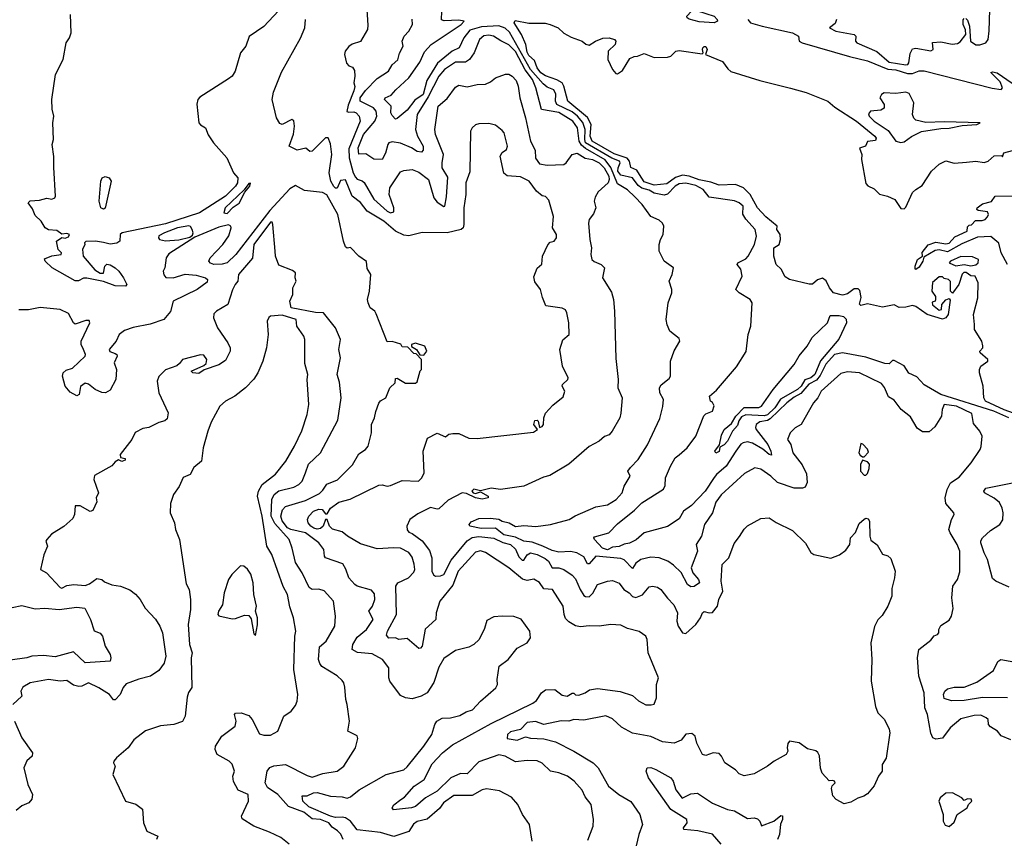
# Model space of a CAD drawing. Extents: x 1268547 to 1425625, y 515768 to 616754.
# Tile 230 of 256: x 1357882 to 1363785, y 553642 to 558553. Entities that reach past the tile are written whole.
import ezdxf

# ---------------------------------------------------------------- set-up
doc = ezdxf.new("R2010")
doc.units = 0

msp = doc.modelspace()

# ---------------------------------------------------------------- linework, layer by layer
at = {"layer": '0CON10XD'}
for points in [[(1363555, 558560), (1363565, 558550), (1363576.7, 558515), (1363582.5, 558425), (1363615, 558402), (1363638.3, 558401.7), (1363675, 558413.8), (1363689.2, 558435), (1363694.1, 558485.9), (1363703.7, 558806.3)], [(1359960.3, 558645), (1359969.8, 558519.8), (1359966.6, 558495), (1359925, 558422.2), (1359875, 558406), (1359855, 558391.6), (1359832.6, 558365), (1359828.6, 558345), (1359841.3, 558291.3), (1359855, 558276.2), (1359878, 558268), (1359888.6, 558248.6), (1359890.6, 558215), (1359884.2, 558174.2), (1359891.7, 558151.7), (1359885.6, 558125.6)], [(1359433.1, 558606.9), (1359345, 558512.5), (1359257.9, 558452.1), (1359238, 558395), (1359206.2, 558355), (1359173.8, 558245), (1359156.2, 558215), (1359132.7, 558197.3), (1358961.2, 558088.8), (1358948.8, 558075), (1358944.2, 558045.8), (1358955.7, 557935), (1358965, 557922.5), (1358995.8, 557905), (1359011.7, 557861.7), (1359043.4, 557813.4), (1359123.3, 557725), (1359164.1, 557634.1), (1359190, 557605), (1359187.3, 557575), (1359174.6, 557555), (1359115, 557495.2), (1358960.6, 557395), (1358755, 557329.3), (1358496, 557274), (1358483.3, 557265), (1358481.4, 557225), (1358465, 557212.4), (1358425, 557207.3), (1358383.8, 557216.2), (1358335.5, 557224.5), (1358277.5, 557222.5), (1358270, 557215), (1358272.5, 557205), (1358257.5, 557175), (1358262.5, 557135), (1358331.7, 557051.7), (1358365, 557033.3), (1358385, 557032.5), (1358392.2, 557075), (1358404.4, 557085.6), (1358425, 557082.2), (1358453.6, 557065), (1358476.2, 557045), (1358504.6, 557005), (1358524.2, 556965), (1358516.7, 556955), (1358455, 556956.5), (1358385, 556982), (1358285, 557003.3), (1358265, 557002.5), (1358234.1, 556985.9), (1358215, 556986.9), (1358076.9, 557065), (1358034.2, 557105), (1358031.2, 557118.8), (1358073.8, 557136.2), (1358130, 557145), (1358132.5, 557155), (1358112.5, 557175), (1358102.5, 557225), (1358135, 557247.5), (1358155, 557243.3), (1358175, 557250), (1358180, 557265), (1358165, 557270), (1358135, 557266.7), (1358105, 557289.2), (1358055, 557292), (1358033.8, 557305), (1358010.8, 557345), (1357975, 557378.8), (1357959.1, 557419.1), (1357933.3, 557455), (1357943.6, 557466.4), (1358000.5, 557469.5), (1358045, 557482.5), (1358075, 557475.8), (1358093.3, 557485), (1358096.7, 557495), (1358085.9, 557665.9), (1358087.3, 557732.7), (1358076, 557805), (1358084, 557835), (1358080, 557935), (1358086.2, 557975), (1358076.4, 558016.4), (1358074, 558075), (1358096, 558225), (1358142.5, 558315), (1358160, 558415), (1358181.2, 558445), (1358190, 558475), (1358186, 558585)], [(1361835, 555942.7), (1361882.9, 555985), (1361935, 556054.4), (1361982.5, 556177.5), (1361995, 556189.5), (1362036.2, 556205), (1362046.2, 556236.2), (1362036.4, 556256.4), (1362022.5, 556265), (1362016.7, 556295), (1362058.9, 556331.1), (1362179.4, 556470.6), (1362237.9, 556562.1), (1362249.1, 556665), (1362266, 556715), (1362272.5, 556855), (1362260.8, 556875), (1362196, 556915), (1362176, 556935), (1362213.8, 557015), (1362205.8, 557055.8), (1362184, 557085), (1362186.7, 557095), (1362235, 557118), (1362250, 557135), (1362287.5, 557205), (1362299.2, 557255), (1362290.8, 557295), (1362235.7, 557355.7), (1362217, 557387), (1362219.4, 557435), (1362195.7, 557455), (1362166.4, 557466.4), (1362015, 557489.1), (1361979, 557535), (1361935, 557558.9), (1361875, 557571.7), (1361835, 557567.8), (1361811.5, 557555), (1361765, 557506.4), (1361745, 557501), (1361685, 557512.3), (1361655, 557530), (1361612.5, 557542.5), (1361589.1, 557559.1), (1361555, 557605.2), (1361485, 557619.8), (1361468.2, 557645), (1361469.2, 557665), (1361482.4, 557695), (1361477, 557705), (1361432.7, 557722.7), (1361275, 557814.3), (1361269.6, 557835), (1361271.7, 557895), (1361257.1, 557937.1), (1361225.7, 557975), (1361195, 557999.4), (1361102.4, 558045), (1361093.3, 558065), (1361096.5, 558106.5), (1361085, 558131.5), (1361045, 558148), (1361019.2, 558169.2), (1360944.9, 558255), (1360819.2, 558479.2), (1360793.1, 558503.1), (1360755, 558515.9), (1360650.7, 558509.3), (1360580.1, 558489.9), (1360544.2, 558445), (1360517.2, 558385), (1360475, 558364.1), (1360387.2, 558292.8), (1360321.9, 558188.1), (1360300.2, 558105), (1360250.6, 558069.4), (1360205, 558010.5), (1360145, 557961.2), (1360135, 557956.7), (1360115, 557977.5), (1360107.1, 557995), (1360109.1, 558035), (1360068, 558075), (1360073.3, 558085), (1360109.6, 558100.4), (1360136.8, 558133.2), (1360215, 558204.6), (1360281.1, 558298.9), (1360309.7, 558360.3), (1360348.1, 558405), (1360529.2, 558525), (1360546.2, 558545), (1360515, 558550.8), (1360425.8, 558545.8), (1360411.5, 558551.5), (1360411.9, 558605)], [(1362045, 558534.6), (1361955, 558540.9), (1361896.4, 558556.4), (1361883.8, 558565), (1361882, 558575), (1361909.4, 558605), (1361945, 558606.2), (1362045, 558573.4), (1362064.4, 558555), (1362065.6, 558545), (1362045, 558534.6)], [(1360025, 555379.6), (1359925, 555409.2), (1359847.5, 555455), (1359815, 555481.8), (1359756.2, 555496.2), (1359739.3, 555515), (1359725, 555554.5), (1359714.2, 555555.8), (1359700.9, 555515), (1359685, 555500.3), (1359665, 555497.5), (1359645, 555503.6), (1359626.7, 555515), (1359611.8, 555535), (1359607.8, 555555), (1359614.4, 555575), (1359643.1, 555605), (1359675, 555617), (1359695, 555614.1), (1359715, 555588.9), (1359725, 555589.1), (1359746.1, 555623.9), (1359795, 555658.2), (1359863.9, 555676.1), (1360035, 555761.1), (1360055, 555763.1), (1360085, 555755.6), (1360105, 555759.1), (1360175, 555788.2), (1360273.3, 555785), (1360292, 555805), (1360305.8, 555835), (1360301.4, 555965), (1360326.4, 556043.6), (1360385, 556072.5), (1360435, 556051.1), (1360455, 556066.9), (1360478.3, 556071.7), (1360515, 556071.2), (1360573.8, 556043.8), (1360625, 556040.5), (1360961.4, 556078.6), (1360986.7, 556095), (1360965, 556123.8), (1360970.5, 556149.5), (1360985, 556151.4), (1360990.6, 556145), (1360997.5, 556107.5), (1361015, 556113.5), (1361021.2, 556125), (1361023.8, 556165), (1361035, 556192.5), (1361078.8, 556241.2), (1361139.7, 556290.3), (1361150, 556325), (1361133.8, 556355), (1361136.2, 556365), (1361168.8, 556395), (1361170, 556405), (1361136.7, 556475), (1361120, 556575), (1361137.7, 556632.3), (1361176.2, 556665), (1361173.3, 556735), (1361162.5, 556795), (1361155, 556812.5), (1361135, 556823.3), (1361037, 556837), (1361015.9, 556885.9), (1361004, 556935), (1360970.3, 556980.3), (1360965, 557010), (1360985, 557063.3), (1361012.7, 557087.3), (1361016.7, 557135), (1361047.6, 557202.4), (1361061.9, 557218.1), (1361087.1, 557225), (1361099.6, 557245), (1361099.6, 557265), (1361076.7, 557305), (1361081.7, 557371.7), (1361055, 557471.2), (1361035, 557492), (1361015, 557496), (1360980, 557525), (1360935.6, 557585), (1360885, 557610), (1360805, 557615.6), (1360785, 557631.8), (1360762.3, 557735), (1360773.4, 557756.6), (1360800.6, 557775), (1360805.6, 557795), (1360785.7, 557875), (1360775, 557888.8), (1360735, 557921.2), (1360695, 557930), (1360635, 557928.6), (1360615, 557922), (1360593.8, 557905), (1360584, 557885), (1360580, 557640), (1360557.5, 557575), (1360556.2, 557503.8), (1360544.7, 557425), (1360545.3, 557325), (1360539.6, 557305), (1360529.4, 557295), (1360445.5, 557274.5), (1360295, 557275.6), (1360215, 557257.5), (1360185, 557260.8), (1360134.5, 557285), (1360065, 557343.6), (1359965.4, 557405), (1359925, 557456.4), (1359875, 557493.5), (1359835, 557592), (1359805, 557588), (1359785, 557543.1), (1359775, 557542.7), (1359765, 557551.9), (1359746.2, 557585), (1359736.6, 557635), (1359753.5, 557745), (1359745, 557807.5), (1359731.5, 557845), (1359715, 557845.3), (1359635, 557764.2), (1359621.4, 557761.4), (1359597, 557783), (1359545, 557770), (1359496.7, 557795), (1359522.8, 557867.2), (1359528.5, 557915), (1359525, 557946.7), (1359514, 557954), (1359455, 557924.3), (1359440.5, 557930.5), (1359421.2, 557965), (1359396.2, 558075), (1359402.7, 558117.3), (1359450.9, 558239.1), (1359565, 558442.5), (1359591.2, 558505), (1359596.2, 558555)], [(1361543.8, 555866.2), (1361590, 555915), (1361645, 556002.5), (1361719.1, 556160.9), (1361737.4, 556232.6), (1361741.4, 556275), (1361720.6, 556315), (1361718.1, 556345), (1361727.1, 556362.9), (1361775, 556400.8), (1361784.2, 556415), (1361784.2, 556505), (1361805, 556567.5), (1361838.8, 556625), (1361835, 556640), (1361780, 556685), (1361763, 556723), (1361758, 556755), (1361770, 556855), (1361791.2, 556915), (1361791.2, 556935), (1361775.8, 556985), (1361793.8, 557025), (1361802, 557065), (1361746.2, 557105), (1361716, 557165), (1361716.2, 557205), (1361723.3, 557235), (1361740, 557265), (1361743.3, 557315), (1361735, 557332.5), (1361715, 557351.2), (1361665, 557373.3), (1361614, 557445), (1361570.6, 557490.6), (1361525, 557531.9), (1361465, 557568.1), (1361426.7, 557666.7), (1361391.6, 557711.6), (1361275, 557779.6), (1361250.6, 557800.6), (1361236.5, 557825), (1361226.7, 557905), (1361197.8, 557945), (1361115, 557995.7), (1361009.5, 558015), (1360976.9, 558145), (1360957.2, 558195), (1360912.8, 558252.8), (1360855, 558361.7), (1360815, 558403.2), (1360766, 558426), (1360722.9, 558455), (1360695, 558461), (1360665, 558456.1), (1360639.3, 558435), (1360605.9, 558355), (1360579.3, 558315), (1360555, 558298.7), (1360495, 558298.6), (1360427.7, 558255), (1360395, 558214.1), (1360330.1, 558089.9), (1360263.8, 557985), (1360254.4, 557895), (1360266.2, 557855), (1360300.4, 557795), (1360300, 557770), (1360290.9, 557759.1), (1360265, 557761.5), (1360230, 557785), (1360165, 557813.3), (1360115, 557820.7), (1360095.3, 557814.7), (1360088.9, 557805), (1360075, 557752), (1360055, 557714.5), (1360005, 557715.4), (1359957.4, 557747.4), (1359915, 557745.6), (1359911, 557785), (1359943.9, 557865), (1360011.9, 557945), (1360023.8, 557975), (1360018.7, 558005), (1360002.7, 558025), (1359922.2, 558065), (1359923, 558085), (1359955, 558128.7), (1360025, 558200.7), (1360091.9, 558245), (1360115, 558281.9), (1360148.1, 558311.9), (1360157.9, 558352.1), (1360180.6, 558395), (1360175.7, 558425), (1360186.7, 558455), (1360215.6, 558485), (1360237.5, 558525), (1360235.6, 558555.6)], [(1363975, 556145.1), (1363785, 556212.9), (1363671.9, 556265), (1363662.5, 556285), (1363658.6, 556355), (1363635.8, 556435), (1363635.8, 556455), (1363643.8, 556475), (1363686.2, 556505), (1363686, 556515), (1363641.2, 556555), (1363637.5, 556565), (1363656.1, 556583.9), (1363656.4, 556596.4), (1363650, 556625), (1363606.2, 556695), (1363606.2, 556725), (1363600, 556785), (1363626.2, 556885), (1363627.5, 556975), (1363610, 557015), (1363585, 557017.5), (1363557, 557037), (1363543, 557037), (1363533, 557027), (1363512.5, 556965), (1363475, 556912.5), (1363462.5, 556925), (1363461.7, 556981.7), (1363450, 556995), (1363425, 557000), (1363415, 557010), (1363395, 557010), (1363355, 556977.5), (1363350, 556925), (1363371.7, 556891.7), (1363372.5, 556875), (1363370, 556865), (1363351.7, 556858.3), (1363353.6, 556843.6), (1363395, 556810), (1363407.5, 556815), (1363410, 556845), (1363435, 556872.5), (1363455, 556880), (1363460, 556870), (1363449.2, 556785), (1363435, 556764), (1363415, 556756.7), (1363322.5, 556785), (1363255, 556832), (1363235, 556838), (1363195, 556828), (1363155, 556827.5), (1363125, 556842), (1363055, 556829.6), (1362965, 556849.6), (1362925, 556837.7), (1362917.3, 556847.3), (1362926.7, 556886.7), (1362917.8, 556927.8), (1362908.9, 556938.9), (1362885, 556939.4), (1362845, 556908.5), (1362815, 556899.6), (1362760, 556915), (1362736.1, 556943.9), (1362716.9, 556986.9), (1362695, 557002.5), (1362665, 556992.5), (1362635, 556967.1), (1362615, 556965.6), (1362496.7, 556995), (1362470.9, 557010.9), (1362446.4, 557056.4), (1362417.5, 557085), (1362404.1, 557134.1), (1362403, 557185), (1362434.6, 557205.4), (1362443.8, 557235), (1362441.8, 557265), (1362422.1, 557295), (1362422.9, 557315), (1362355, 557370), (1362305, 557424.4), (1362261.6, 557505), (1362221.8, 557545), (1362174.2, 557564.2), (1362075, 557560.2), (1362025, 557578.1), (1361955, 557591.6), (1361895, 557614.6), (1361855, 557620.7), (1361813.1, 557606.9), (1361760.8, 557569.2), (1361685, 557559.6), (1361625, 557580.5), (1361597, 557625), (1361581.3, 557651.3), (1361545.6, 557665.6), (1361538, 557705), (1361523.3, 557723.3), (1361445, 557747.7), (1361313, 557825), (1361302.2, 557855), (1361307, 557925), (1361286.9, 557966.9), (1361167.1, 558065), (1361144.5, 558155), (1361133.9, 558173.9), (1361103, 558193), (1361035, 558216), (1361005.8, 558235), (1360983.3, 558265), (1360967.8, 558307.8), (1360935, 558337.7), (1360925, 558357.5), (1360915.5, 558405), (1360891.2, 558465), (1360845.7, 558535), (1360851.8, 558548.2), (1360935, 558531.4), (1361031.4, 558531.4), (1361062.5, 558525), (1361109.2, 558505), (1361145, 558472.5), (1361188.9, 558448.9), (1361253.3, 558425), (1361275.8, 558405.8), (1361295, 558400.8), (1361333.3, 558425), (1361377.8, 558442.2), (1361415, 558444.5), (1361448.8, 558435), (1361456, 558425), (1361452.5, 558405), (1361410.8, 558365), (1361408.6, 558315), (1361435, 558253.8), (1361455, 558230), (1361465, 558227.5), (1361495, 558247.5), (1361540.7, 558319.3), (1361565, 558332.5), (1361586.4, 558333.6), (1361625, 558350), (1361686.4, 558326.4), (1361765, 558327.8), (1361786.2, 558333.8), (1361816.2, 558363.8), (1361835, 558369.2), (1361972.7, 558347.3), (1361980, 558355), (1361974.8, 558374.8), (1361978.2, 558385), (1361985, 558392.2), (1361995, 558391.6), (1362004.3, 558375), (1361993.3, 558345), (1362095, 558303.1), (1362127.4, 558257.4), (1362145, 558242.9), (1362319.2, 558189.2), (1362502.6, 558142.6), (1362596.3, 558116.3), (1362727.1, 558065), (1362769.3, 558029.3), (1362899.5, 557945), (1363008, 557855), (1363016.7, 557843.3), (1363012.5, 557827.5), (1362965, 557823.3), (1362952.5, 557795), (1362917, 557783), (1362930, 557745), (1362928.8, 557715), (1362955, 557570), (1362966.4, 557556.4), (1363005, 557538.8), (1363036.6, 557506.6), (1363085, 557494.7), (1363128.1, 557475), (1363165, 557420), (1363185, 557418.8), (1363195, 557428.8), (1363235, 557515.8), (1363254, 557535), (1363292.1, 557557.9), (1363349.2, 557645), (1363394.5, 557685.5), (1363435, 557706), (1363485, 557692.5), (1363558.3, 557698.3), (1363615, 557703.8), (1363665, 557696.2), (1363687.5, 557705), (1363723.6, 557736.4), (1363767.5, 557737.5), (1363775, 557730), (1363782.5, 557755), (1363894.2, 557785)], [(1362246.7, 558555), (1362263.1, 558535), (1362333.4, 558513.4), (1362515.7, 558475), (1362552, 558455), (1362554.2, 558425), (1362572.5, 558415), (1362857.5, 558332.5), (1362965, 558306.1), (1363086.8, 558256.8), (1363135, 558251.6), (1363205, 558230), (1363235, 558230.1), (1363275, 558246.8), (1363305, 558245.9), (1363711.7, 558141.7), (1363766.1, 558133.9), (1363773.3, 558145), (1363760, 558180), (1363703.6, 558236.4), (1363715, 558240.5), (1363742, 558235), (1363831.3, 558171.3)], [(1362777.9, 558555), (1362770.3, 558529.7), (1362736.7, 558505), (1362774.2, 558485), (1362884.6, 558464.6)], [(1362884.6, 558464.6), (1362894.2, 558455), (1362892.5, 558425), (1362900.8, 558415), (1363021.7, 558361.7), (1363095, 558297.5), (1363195, 558282.3), (1363206.2, 558283.8), (1363213.4, 558295), (1363220.5, 558349.5), (1363235, 558379.2), (1363255, 558381.6), (1363345, 558365.8), (1363358, 558375), (1363354.4, 558415.6), (1363405, 558420), (1363473.2, 558406.8), (1363505, 558410.8), (1363520.5, 558419.5), (1363554.3, 558465), (1363551.8, 558491.8), (1363538, 558525), (1363538.3, 558551.7), (1363545, 558560)], [(1359885.6, 558125.6), (1359850.1, 558039.9), (1359843.3, 558003.3), (1359855, 557997.5), (1359885, 558000), (1359900, 557995), (1359917.1, 557975), (1359923.5, 557945), (1359855, 557778.2), (1359857.1, 557725), (1359881.2, 557635), (1359895, 557607.7), (1359905, 557596.2), (1359935, 557586.7), (1359946.6, 557576.6), (1360005.7, 557475.7), (1360085, 557404.3), (1360105, 557394.7), (1360125, 557401.1), (1360125.3, 557424.7), (1360097.5, 557505), (1360101.1, 557545), (1360165, 557641.1), (1360185, 557649.2), (1360235, 557654.4), (1360275, 557638.6), (1360332, 557595), (1360364.8, 557484.8), (1360385, 557458.9), (1360425, 557432.9), (1360430, 557435), (1360440.5, 557490.5), (1360448.3, 557608.3), (1360415.3, 557665), (1360413.7, 557695), (1360422.9, 557745), (1360373.9, 557865), (1360371.4, 557895), (1360391.4, 558035), (1360445, 558080.4), (1360495, 558148.6), (1360515, 558159.4), (1360565, 558149.5), (1360625, 558163.5), (1360675, 558165.6), (1360705, 558179.4), (1360735, 558204.2), (1360795, 558226.7), (1360815, 558226.5), (1360835, 558214.3), (1360858.1, 558188.1), (1360871.2, 558155), (1360879.7, 558085), (1360914.7, 557965), (1360945, 557824.2), (1360971.3, 557771.3), (1360975, 557721.8), (1360999, 557689), (1361045, 557681), (1361144.7, 557685.3), (1361158.7, 557695), (1361195, 557743.6), (1361225, 557752), (1361272.4, 557722.4), (1361315, 557713.4), (1361355, 557694.5), (1361385.7, 557665), (1361414.8, 557615), (1361416.5, 557593.5), (1361410, 557575), (1361349.6, 557520.4), (1361331.1, 557488.9), (1361325.3, 557464.7), (1361336.4, 557423.6), (1361322.2, 557387.8), (1361295.8, 557355), (1361292.5, 557332.5), (1361300, 557235), (1361310, 557185), (1361306, 557145), (1361311.1, 557115), (1361325, 557102.9), (1361368, 557085), (1361388, 557065), (1361375.8, 557005), (1361428.9, 556918.9), (1361441.2, 556875), (1361448.6, 556805), (1361455, 556520), (1361470, 556395), (1361467.1, 556345), (1361494.3, 556285), (1361486.8, 556193.2), (1361479.2, 556165), (1361434.3, 556085), (1361415, 556062.5), (1361388.1, 556051.9), (1361356.7, 556025), (1361295, 555993.8), (1361175, 555887.5), (1361060.7, 555819.3), (1361021.8, 555808.2), (1360905, 555755.7), (1360765, 555734.3), (1360707.7, 555742.3), (1360645, 555727.5), (1360605, 555736.7), (1360593.3, 555725), (1360600, 555715), (1360615, 555710), (1360645, 555720), (1360690, 555695), (1360690, 555685), (1360655, 555677.5), (1360615, 555684.5), (1360560.8, 555710.8), (1360535, 555714.4), (1360450, 555670), (1360395, 555619.2), (1360385, 555616.2), (1360345, 555626.7), (1360268, 555588), (1360220.8, 555555), (1360202.9, 555515), (1360205, 555492.5), (1360215, 555479.2), (1360235, 555471.9), (1360295, 555427.1), (1360339.5, 555369.5), (1360353, 555325), (1360353, 555245), (1360363.1, 555223.1), (1360375, 555216), (1360405, 555216.5), (1360424.4, 555225.6), (1360468.9, 555311.1), (1360563.7, 555426.3), (1360595, 555446.5), (1360635, 555452.4), (1360725, 555442.3), (1360777.6, 555417.6), (1360825, 555404.3), (1360855, 555376.1), (1360875, 555330.8), (1360895, 555311.2), (1360905, 555310.8), (1360925, 555342.7), (1360945, 555354.2), (1360985, 555344.8), (1361031.7, 555321.7), (1361052.9, 555305), (1361075, 555264.6), (1361115, 555265.2), (1361145, 555255.9), (1361195, 555221.8), (1361215, 555198.1), (1361242.2, 555135), (1361265, 555099), (1361275, 555092.2), (1361295, 555091.1), (1361317.7, 555112.3), (1361345, 555164.4), (1361405, 555186), (1361435, 555188.5), (1361475, 555173.5), (1361504.8, 555134.8), (1361535.7, 555115.7), (1361555, 555092.9), (1361575, 555087), (1361616.1, 555103.9), (1361655, 555150.6), (1361675, 555154.3), (1361705, 555148.6), (1361725, 555135.7), (1361765, 555082.5), (1361803.7, 555043.7), (1361826.2, 554995), (1361822.2, 554945), (1361830, 554915), (1361855, 554875.7), (1361875, 554871.9), (1361935, 554925.4), (1361962.7, 554965), (1361975, 554995.8), (1361985, 555002.5), (1362015, 554994.4), (1362035, 554996.5), (1362065.2, 555034.8), (1362073.6, 555075), (1362096.6, 555125), (1362088, 555185), (1362092.5, 555285), (1362132.9, 555325), (1362165, 555411.2), (1362197, 555453), (1362225, 555497.5), (1362245, 555517.5), (1362325, 555560), (1362374.3, 555564.3), (1362416.3, 555536.3), (1362515, 555488.6), (1362592.1, 555412.1), (1362625, 555357.5), (1362642.5, 555345), (1362745, 555322), (1362797, 555343), (1362835, 555370), (1362859.2, 555405), (1362863.8, 555445), (1362892.9, 555477.1), (1362915, 555530), (1362945, 555557.5), (1362955, 555562.5), (1362969.3, 555559.3), (1362976.2, 555545), (1362978.8, 555455), (1362985, 555430), (1363023, 555403), (1363055, 555347.5), (1363087, 555337), (1363105, 555320), (1363130, 555245), (1363127.5, 555205), (1363110.7, 555140.7), (1363111.2, 555095), (1363086, 555035), (1363051.7, 554978.3), (1363027.4, 554952.6), (1363007.6, 554912.4), (1362985.5, 554815), (1362991.5, 554715), (1362986.4, 554585), (1363013.3, 554433.3), (1363027.5, 554395), (1363066.7, 554355), (1363095, 554296.7), (1363098.1, 554275), (1363077, 554123), (1363053.3, 554085), (1363053.3, 554045), (1363030, 554015), (1363005, 553956.7), (1362965, 553910), (1362942.5, 553895), (1362906.4, 553883.6), (1362865, 553860), (1362825, 553850), (1362777.5, 553875), (1362756.4, 553896.4), (1362749.3, 553940.7), (1362753, 553957), (1362770, 553975), (1362767.5, 553985), (1362755, 553990), (1362735, 553987.5), (1362693, 554033), (1362683.8, 554063.8), (1362676.3, 554136.4), (1362667.2, 554157.2), (1362655, 554166.9), (1362605, 554180), (1362555, 554215.5), (1362497.5, 554225), (1362488, 554212), (1362483.3, 554185), (1362487.5, 554165), (1362477.5, 554145), (1362405.7, 554104.3), (1362365.7, 554074.3), (1362285, 554030), (1362225, 554016.7), (1362195, 554030), (1362173, 554053), (1362109.2, 554095), (1362090, 554135), (1362075, 554150.8), (1362040, 554155), (1361995, 554138.8), (1361976.1, 554146.1), (1361942.4, 554212.4), (1361930.8, 554255), (1361911.4, 554271.4), (1361875, 554266.9), (1361848.2, 554231.8), (1361805, 554212.5), (1361735, 554222.2), (1361665, 554254), (1361555, 554274.2), (1361490, 554310), (1361435, 554359.5), (1361395, 554378.1), (1361265, 554351.1), (1361205, 554355.3), (1361175, 554345.5), (1361127.6, 554347.6), (1361025, 554324.6), (1360973.7, 554343.7), (1360925, 554337.5), (1360885, 554295.6), (1360825, 554280.3), (1360805.5, 554265), (1360805, 554240.8), (1360865, 554230.8), (1360915, 554251.1), (1360945, 554242.9), (1361025, 554238.6), (1361095, 554222.1), (1361205, 554165.9), (1361320.8, 554095), (1361350.4, 554065), (1361411.4, 553955), (1361474.3, 553905), (1361545, 553862.9), (1361600, 553785), (1361615.6, 553725), (1361593.8, 553665), (1361567.3, 553555)], [(1363165, 557816), (1363185, 557820.8), (1363228, 557852), (1363287.7, 557882.3), (1363405, 557900.5), (1363455, 557901.8), (1363531.7, 557918.3), (1363620, 557925), (1363640, 557935), (1363425, 557940), (1363315, 557935.7), (1363255, 557950.5), (1363241.6, 557961.6), (1363235.3, 557985.3), (1363242.2, 558055), (1363215, 558110.3), (1363195, 558118.1), (1363135, 558110), (1363065, 558115.2), (1363047.9, 558105), (1363039.2, 558085), (1363064.7, 558045), (1363065, 558023.3), (1363045, 558011.1), (1362983.3, 558005), (1362971.4, 557988.6), (1362974.4, 557975), (1363005.4, 557945), (1363089.1, 557889.1), (1363135, 557824.4), (1363165, 557816)], [(1358385, 557416.8), (1358367.9, 557425), (1358358.2, 557465), (1358367.4, 557585), (1358376.5, 557603.5), (1358395, 557611.8), (1358418.3, 557605), (1358431, 557585), (1358395, 557423), (1358385, 557416.8)], [(1359125, 557390.3), (1359161.5, 557428.5), (1359196.7, 557453.3), (1359231.5, 557518.5), (1359261.8, 557555), (1359265, 557572), (1359255, 557570), (1359227.3, 557532.7), (1359113.7, 557425), (1359105.4, 557395.4), (1359125, 557390.3)], [(1360954, 553626), (1360937.5, 553725), (1360896.9, 553785), (1360869.2, 553845), (1360830.3, 553890.3), (1360757.4, 553927.4), (1360681.1, 553938.9), (1360655, 553933.6), (1360595, 553900), (1360485, 553899.1), (1360423.5, 553855), (1360398.5, 553821.5), (1360325, 553757.8), (1360265, 553743.8), (1360243.5, 553726.5), (1360215, 553684.2), (1360125, 553653.5), (1360045, 553676.9), (1359905, 553693.5), (1359865.1, 553745.1), (1359835, 553765.4), (1359815, 553770.1), (1359775, 553766.7), (1359746.1, 553775), (1359615, 553830.9), (1359578.9, 553865), (1359575, 553897.5), (1359605, 553896.9), (1359643.3, 553915), (1359665, 553916.9), (1359745, 553896.2), (1359815, 553892.3), (1359845, 553884.1), (1359865, 553891.1), (1359916.2, 553933.8), (1360078, 554025), (1360185, 554053.3), (1360205, 554070.6), (1360305.2, 554194.8), (1360353.3, 554265), (1360370.6, 554325), (1360382.5, 554345), (1360415, 554363.3), (1360464.3, 554365.7), (1360520.3, 554379.7), (1360558.8, 554401.2), (1360597.1, 554412.9), (1360645, 554465.8), (1360735.8, 554545), (1360746, 554565), (1360744, 554595), (1360756.7, 554675), (1360811.2, 554715), (1360865, 554783.3), (1360924.2, 554815.8), (1360943.8, 554845), (1360940, 554885), (1360887.9, 554957.9), (1360845, 554974), (1360774.5, 554975.5), (1360725, 554970.8), (1360681.7, 554948.3), (1360668.8, 554901.2), (1360636, 554835), (1360605, 554806), (1360575, 554790), (1360495, 554769.2), (1360425, 554721.2), (1360395, 554670), (1360363.8, 554576.2), (1360324.4, 554515), (1360289.4, 554495), (1360235, 554480), (1360194.7, 554484.7), (1360165, 554498.9), (1360101.8, 554585), (1360094.5, 554605), (1360094.6, 554664.6), (1360056.7, 554715), (1359995, 554748.3), (1359906.4, 554756.4), (1359875.4, 554775.4), (1359880, 554805), (1359905, 554849.5), (1359960, 554895), (1360000.4, 554955), (1359974.3, 555005), (1359997.5, 555035), (1360010, 555075), (1360008.1, 555108.1), (1359990.9, 555130.9), (1359905.7, 555155), (1359890.4, 555165), (1359855, 555205.6), (1359837.6, 555257.6), (1359818.2, 555288.2), (1359715.8, 555325.8), (1359708.8, 555335), (1359705.7, 555375), (1359675.6, 555415), (1359595, 555474.5), (1359506.9, 555495), (1359488.1, 555505), (1359455, 555546.8), (1359447.6, 555575), (1359456.7, 555613.3), (1359475, 555633.9), (1359595, 555669.4), (1359678.2, 555711.8), (1359699.2, 555730.8), (1359722.6, 555767.4), (1359786.3, 555793.6), (1359877.7, 555882.3), (1359915, 555949.2), (1359955.4, 555974.6), (1359971.9, 555995), (1359991.1, 556075), (1359990.5, 556125), (1360009.4, 556165), (1360017.4, 556202.6), (1360035, 556253.3), (1360045, 556266.2), (1360076.2, 556285), (1360100, 556345), (1360132.5, 556375), (1360135, 556400), (1360145, 556402.5), (1360195, 556373.3), (1360255, 556372.5), (1360265, 556380), (1360283, 556447), (1360290, 556455), (1360290, 556515), (1360258.3, 556548.3), (1360245, 556550), (1360208.3, 556588.3), (1360175, 556590), (1360167, 556607), (1360115, 556623.3), (1360085, 556620), (1360019.5, 556789.5), (1360010, 556805), (1359983.3, 556825), (1359970, 556855), (1359966.2, 556875), (1359978.8, 556925), (1359987.5, 557025), (1359965, 557060), (1359961.7, 557101.7), (1359914.1, 557134.1), (1359865, 557187.5), (1359845, 557183.3), (1359835, 557190), (1359822.7, 557225), (1359789.8, 557385), (1359723, 557503), (1359697.1, 557517.1), (1359588.4, 557528.4), (1359535, 557558.1), (1359501.7, 557538.3), (1359382.2, 557407.7), (1359177.3, 557145), (1359126.4, 557093.6), (1359095, 557086), (1359045, 557084.4), (1359025, 557092.4), (1359016, 557105), (1359023.7, 557125), (1359100, 557205), (1359135, 557255.8), (1359150, 557305), (1359147.5, 557315), (1359133, 557323), (1359075, 557309.4), (1358931.2, 557248.8), (1358775, 557148), (1358760, 557125), (1358751.2, 557065), (1358741.2, 557045), (1358745, 557022.5), (1358757, 557007), (1358801.2, 557005), (1358873.7, 557026.3), (1358939.5, 557020.5), (1358995.6, 557005), (1359007.4, 556995), (1359005, 556978.4), (1358945, 556933.6), (1358802.2, 556865), (1358785, 556802.5), (1358746.1, 556753.9), (1358664.2, 556725.8), (1358562.7, 556707.3), (1358510.5, 556689.5), (1358477.5, 556665), (1358460, 556625), (1358418.8, 556575), (1358421.8, 556561.8), (1358455, 556551.4), (1358464, 556545), (1358465.5, 556535), (1358447.5, 556495), (1358462.5, 556455), (1358457.5, 556395), (1358425, 556331.2), (1358395.8, 556314.2), (1358375, 556315.8), (1358334.2, 556334.2), (1358295, 556366.2), (1358275, 556373.3), (1358246.4, 556353.6), (1358237.5, 556305), (1358225, 556297.5), (1358185, 556318.8), (1358153.8, 556353.8), (1358137.7, 556415), (1358142.8, 556435), (1358159.4, 556450.6), (1358197.6, 556462.4), (1358274.2, 556535), (1358277.1, 556545), (1358264.3, 556575), (1358250.8, 556605), (1358251.2, 556625), (1358302.5, 556735), (1358298.3, 556748.3), (1358278.3, 556748.3), (1358215, 556727.5), (1358203.9, 556733.9), (1358175, 556790), (1358125, 556814.3), (1358005, 556826), (1357935, 556813.3), (1357876.4, 556813.6)], [(1363804, 557085), (1363765.8, 557155), (1363751.6, 557211.6), (1363705, 557252.8), (1363625, 557249.3), (1363531.3, 557208.7), (1363445, 557161.5), (1363395, 557171.6), (1363370.9, 557169.1), (1363301.7, 557128.3), (1363296.1, 557105), (1363275, 557068.2), (1363255, 557054.8), (1363250.3, 557060.3), (1363250, 557075), (1363265, 557114.5), (1363294.4, 557135), (1363292.7, 557157.3), (1363327.9, 557202.1), (1363375, 557217.8), (1363435, 557208.5), (1363455, 557212.5), (1363488.8, 557251.2), (1363562.5, 557285), (1363565, 557310), (1363575, 557320), (1363588.3, 557321.7), (1363612.5, 557347.5), (1363651.7, 557348.3), (1363670, 557355), (1363685, 557370), (1363690, 557385), (1363685, 557400), (1363628.3, 557408.3), (1363620, 557415), (1363622.5, 557425), (1363655, 557449.2), (1363707.5, 557462.5), (1363730, 557495), (1363875, 557496.9)], [(1359821.5, 553635), (1359806.6, 553666.6), (1359787.8, 553687.8), (1359755, 553709.5), (1359735, 553735.5), (1359685, 553755.5), (1359635, 553759.6), (1359585, 553798.5), (1359492.7, 553832.7), (1359429.6, 553905), (1359367.5, 553947.5), (1359354.3, 553975), (1359365, 554046), (1359381.8, 554068.2), (1359405, 554076.4), (1359475, 554085.9), (1359605, 554018.8), (1359635, 554010), (1359698.5, 554031.5), (1359785, 554044.4), (1359824.4, 554075), (1359896, 554185), (1359908.8, 554241.2), (1359905, 554256.7), (1359848.8, 554285), (1359858.6, 554345), (1359845.9, 554445), (1359836.4, 554475), (1359830.3, 554549.7), (1359825.3, 554575.3), (1359815, 554589.2), (1359785, 554618.1), (1359693.7, 554673.7), (1359680.4, 554690.4), (1359672.8, 554715), (1359678.7, 554791.3), (1359718.9, 554825), (1359770.6, 554915), (1359775.6, 554975), (1359762.9, 555065), (1359706.6, 555126.6), (1359675, 555136.7), (1359634.5, 555134.5), (1359617.4, 555147.4), (1359575.6, 555235.6), (1359535, 555297.1), (1359516.2, 555383.8), (1359496.6, 555435), (1359410.8, 555530.8), (1359390.1, 555575), (1359393.5, 555675), (1359406.7, 555705), (1359435, 555727), (1359525, 555749.5), (1359555.6, 555765), (1359575.5, 555785), (1359594.7, 555835.3), (1359613.4, 555886.6), (1359685.6, 555955), (1359789.1, 556150.9), (1359810, 556285), (1359798.3, 556378.3), (1359785.6, 556425), (1359805.5, 556525), (1359795.6, 556575), (1359805.7, 556635), (1359775.7, 556705), (1359703.1, 556795), (1359655, 556796.4), (1359510, 556825), (1359501.2, 556865), (1359520, 556905), (1359520, 556945), (1359540, 556985), (1359533.3, 557005), (1359536.2, 557035), (1359517.8, 557047.8), (1359435, 557080), (1359415, 557134), (1359412.4, 557165), (1359400.3, 557325), (1359395, 557339.1), (1359385, 557338.2), (1359285.9, 557205), (1359277.7, 557122.3), (1359193.3, 557025), (1359190, 556985), (1359173.3, 556965), (1359158.3, 556931.7), (1359129.2, 556845), (1359061.5, 556805), (1359045, 556788.6), (1359043.1, 556765), (1359067.5, 556705), (1359129.5, 556615), (1359143.6, 556585), (1359144.5, 556565), (1359115, 556508.6), (1359076.3, 556483.7), (1358988.1, 556451.9), (1358955, 556430), (1358920, 556435), (1358910, 556445), (1358985, 556478.1), (1358999.8, 556490.2), (1359004.4, 556515), (1358985, 556540), (1358965, 556542.7), (1358857.5, 556515), (1358839.7, 556490.3), (1358823, 556477), (1358755, 556452.5), (1358715, 556412.5), (1358706.2, 556385), (1358715.7, 556315), (1358772.2, 556195), (1358765, 556158), (1358752.6, 556147.4), (1358715, 556136.4), (1358655, 556106.5), (1358619.8, 556100.2), (1358573.8, 556076.2), (1358555, 556034), (1358483.8, 555945), (1358487, 555927), (1358515, 555920), (1358515, 555910), (1358495, 555903.3), (1358475, 555912.5), (1358455, 555900), (1358434.1, 555875.9), (1358330.3, 555819.7), (1358325.7, 555795), (1358353.3, 555715), (1358340, 555685), (1358345, 555660), (1358320.7, 555609.3), (1358305, 555603.3), (1358245, 555636), (1358215, 555637.5), (1358211.2, 555585), (1358200, 555560), (1358146.1, 555513.9), (1358073, 555467), (1358043.8, 555435), (1358038.8, 555425), (1358048, 555395), (1358026.2, 555343.8), (1358006.7, 555255), (1358042.5, 555235), (1358125, 555147.1), (1358135, 555142.5), (1358165, 555158.1), (1358205.3, 555164.7), (1358275, 555158.3), (1358300.8, 555169.2), (1358345, 555200.5), (1358373.3, 555195), (1358390.4, 555180.4), (1358435, 555162.5), (1358485.6, 555155.6), (1358542.5, 555132.5), (1358575, 555107.5), (1358604.3, 555074.3), (1358633.6, 555023.6), (1358695, 554957.5), (1358722.5, 554915), (1358737.3, 554875), (1358758.2, 554735), (1358747.2, 554692.8), (1358715, 554648.6), (1358665.6, 554614.4), (1358595, 554597.5), (1358520.9, 554569.1), (1358502.6, 554547.4), (1358483.1, 554505), (1358455, 554473.8), (1358445, 554472.5), (1358421.1, 554505), (1358355.9, 554545.9), (1358295, 554575.6), (1358255, 554555.7), (1358236.5, 554553.5), (1358205, 554560.8), (1358165, 554589.5), (1358125, 554585.7), (1358055, 554594.4), (1357945, 554575.6), (1357901.3, 554548.7), (1357888, 554525), (1357894.2, 554495), (1357840, 554445)], [(1358755, 557227.1), (1358835, 557233.1), (1358901.4, 557248.6), (1358918.6, 557261.4), (1358921.9, 557275), (1358916.7, 557295), (1358905, 557313.1), (1358895, 557316.9), (1358828.5, 557305), (1358750.5, 557275), (1358715, 557255.6), (1358712.9, 557245), (1358720, 557235), (1358755, 557227.1)], [(1363495, 557076), (1363545, 557084), (1363585, 557077.5), (1363615, 557082.5), (1363629.2, 557095), (1363630.8, 557115), (1363595, 557131.2), (1363525, 557132.9), (1363462, 557105), (1363454, 557095), (1363495, 557076)], [(1359497.9, 553607.9), (1359447.1, 553647.1), (1359380, 553680), (1359285, 553714.5), (1359215, 553760), (1359212.5, 553775), (1359253.8, 553865), (1359251.5, 553905), (1359190.9, 553930.9), (1359163, 553983), (1359160, 554015), (1359169.2, 554045), (1359155, 554088), (1359138, 554105), (1359066.2, 554145), (1359054.2, 554175), (1359055.8, 554195), (1359094, 554255), (1359173.3, 554315), (1359180, 554345), (1359170, 554385), (1359176.4, 554393.6), (1359210, 554395), (1359255, 554378.6), (1359275.4, 554355.4), (1359318.9, 554268.9), (1359345, 554260.4), (1359385, 554261.1), (1359430, 554285), (1359464.4, 554375), (1359510, 554405), (1359535, 554440), (1359545.8, 554465), (1359549.2, 554505), (1359525.8, 554655), (1359532.1, 554855), (1359537.7, 554885), (1359523.6, 554965), (1359501.9, 555031.9), (1359488.1, 555105), (1359462.1, 555152.1), (1359393.3, 555345), (1359363.7, 555395), (1359334.8, 555575), (1359307.5, 555695), (1359312.7, 555725), (1359334.8, 555765.2), (1359415, 555826), (1359476.4, 555905), (1359528.4, 555995), (1359572.3, 556087.7), (1359604.6, 556185.4), (1359616.2, 556245), (1359605.5, 556395), (1359608.5, 556425), (1359591.1, 556491.1), (1359590.8, 556635), (1359584.5, 556655), (1359543.5, 556715), (1359539.2, 556755), (1359455, 556781.2), (1359385.7, 556774.3), (1359375, 556766.2), (1359365.9, 556744.1), (1359370.6, 556665), (1359360.6, 556585), (1359339.2, 556505), (1359310, 556435), (1359285, 556395.8), (1359235.6, 556345), (1359171.4, 556295), (1359115, 556264.4), (1359082.5, 556235), (1359030.5, 556139.5), (1359009.4, 556085), (1358982.2, 555985), (1358971.8, 555905), (1358925, 555866), (1358903.8, 555825), (1358862.5, 555807.5), (1358837.9, 555752.1), (1358804.5, 555705.5), (1358785, 555650), (1358783.6, 555595), (1358810.8, 555535), (1358816.7, 555495), (1358840, 555435), (1358879.1, 555169.1), (1358896.9, 555135), (1358906.5, 555075), (1358905.6, 555015), (1358891.8, 554925), (1358899.2, 554805), (1358916, 554755), (1358909.6, 554725), (1358913.3, 554546.7), (1358893.3, 554516.7), (1358885, 554490), (1358874.6, 554375.4), (1358856.8, 554343.2), (1358805, 554324.6), (1358725, 554317.8), (1358635, 554286.9), (1358566.8, 554233.2), (1358532.5, 554185), (1358461.2, 554125), (1358446.7, 554105), (1358443.8, 554095), (1358453.3, 554075), (1358440, 554025), (1358516.7, 553865), (1358577.7, 553847.7), (1358617.5, 553817.5), (1358624.1, 553735.9), (1358643.2, 553685), (1358709.2, 553655), (1358702.5, 553635)], [(1362055, 555953.6), (1362048.9, 555965), (1362077.7, 556002.3), (1362089.4, 556060.6), (1362105.8, 556095), (1362149, 556131), (1362175.2, 556175), (1362225, 556227), (1362313.8, 556226.2), (1362328.9, 556235), (1362399.7, 556335), (1362525, 556484.1), (1362554.3, 556535.7), (1362603.4, 556595), (1362633.6, 556646.4), (1362725.5, 556735), (1362741.3, 556778.7), (1362795, 556778.5), (1362821.7, 556771.7), (1362837.3, 556757.3), (1362837.9, 556735), (1362793.1, 556636.9), (1362682.8, 556507.2), (1362648.6, 556425), (1362624.8, 556405.2), (1362588.1, 556391.9), (1362566.7, 556355), (1362545, 556334.5), (1362443.5, 556276.5), (1362408.8, 556225), (1362365, 556182.9), (1362345, 556175.8), (1362235, 556182.2), (1362209.1, 556170.9), (1362193.1, 556146.9), (1362185, 556119.6), (1362154.6, 556085), (1362125, 556025.6), (1362105, 556002.2), (1362080.3, 555989.7), (1362075, 555962.2), (1362055, 555953.6)], [(1360305, 556540), (1360322.5, 556565), (1360310, 556595), (1360255, 556612.5), (1360230, 556605), (1360231.7, 556591.7), (1360260, 556575), (1360281.7, 556541.7), (1360305, 556540)], [(1363812.2, 556165), (1363721.4, 556205), (1363404.2, 556305), (1363303.6, 556363.6), (1363260.8, 556410.8), (1363212.2, 556432.2), (1363185, 556476.7), (1363125, 556508.2), (1363115, 556507.7), (1363095, 556488.3), (1363069.1, 556490.9), (1362955, 556527.7), (1362815, 556554.9), (1362767.1, 556545), (1362715, 556486), (1362681.4, 556418.6), (1362659.2, 556390.8), (1362612.5, 556367.5), (1362565, 556311.2), (1362525, 556289.4), (1362481.1, 556255), (1362381.4, 556158.6), (1362365, 556149.2), (1362319.1, 556140.9), (1362297.7, 556125), (1362292.8, 556107.2), (1362296.4, 556095), (1362366.5, 556005), (1362385.8, 555965), (1362389.3, 555940.7), (1362375, 555944.7), (1362337.8, 555977.8), (1362275, 556013), (1362245, 556020.2), (1362218.6, 556015), (1362205, 556006.2), (1362175, 555965.3), (1362116.8, 555875), (1362058.9, 555825), (1362045, 555805.9), (1361992.4, 555725), (1361910.5, 555639.5), (1361862.5, 555605), (1361835, 555558.6), (1361766.2, 555513.8), (1361625, 555475.5), (1361577.7, 555432.3), (1361537.1, 555412.9), (1361505, 555407.5), (1361475, 555393.6), (1361435, 555388.3), (1361405, 555373), (1361375, 555383.3), (1361328.2, 555435), (1361324.2, 555445), (1361328.3, 555451.7), (1361414.4, 555475), (1361465, 555529.4), (1361568.5, 555611.5), (1361612.5, 555655), (1361742.2, 555737.8), (1361751.5, 555758.5), (1361753.9, 555805), (1361783.3, 555875), (1361811.2, 555925), (1361835, 555942.7)], [(1363825, 554232.9), (1363766.4, 554256.4), (1363744.2, 554285), (1363701.8, 554311.8), (1363690, 554325), (1363688.8, 554355), (1363676.7, 554365), (1363645, 554382), (1363605, 554378.6), (1363525, 554358.8), (1363460.8, 554305), (1363415, 554244.2), (1363375, 554237.5), (1363356.7, 554245), (1363343.6, 554273.6), (1363324.4, 554385), (1363309.5, 554425), (1363304.2, 554515), (1363271.9, 554615), (1363264.4, 554725), (1363271.9, 554775), (1363345, 554830.8), (1363365, 554856.2), (1363383.9, 554866.1), (1363392.5, 554875), (1363393.3, 554895), (1363405, 554920), (1363455, 554951.2), (1363468, 554975), (1363478, 555022), (1363471.1, 555085), (1363475.6, 555155), (1363503.6, 555195), (1363519.3, 555240.7), (1363517.9, 555365), (1363501.8, 555405), (1363459.5, 555475), (1363453.3, 555495), (1363469.2, 555555), (1363484, 555585), (1363482, 555595), (1363435, 555651.2), (1363430, 555685), (1363443.3, 555735), (1363462.2, 555775), (1363515, 555808.8), (1363585.8, 555895), (1363640, 555975), (1363646.4, 555993.6), (1363651.9, 556055), (1363638.1, 556085), (1363601.1, 556131.1), (1363590.3, 556190.3), (1363498.9, 556235), (1363425, 556244.3), (1363411.9, 556215), (1363409.2, 556175), (1363368.5, 556111.5), (1363335, 556081.4), (1363295, 556080.9), (1363262.9, 556102.9), (1363221.7, 556171.7), (1363167.1, 556215), (1363125, 556270), (1363091.4, 556291.4), (1363067.5, 556347.5), (1363048.3, 556371.7), (1362917.5, 556435), (1362845, 556440.5), (1362805, 556430.9), (1362687.5, 556325), (1362667.3, 556285), (1362640.9, 556255), (1362567.8, 556125), (1362531.4, 556105), (1362502, 556075), (1362485.7, 556035), (1362504.5, 556005), (1362516.2, 555955), (1362573.3, 555883.3), (1362599.4, 555829.4), (1362603.8, 555776.2), (1362591, 555749), (1362575, 555742.9), (1362525, 555743.3), (1362426, 555776), (1362385, 555814.4), (1362325, 555857.8), (1362290, 555865), (1362228.3, 555831.7), (1362087.2, 555702.7), (1362055, 555658), (1362035, 555594), (1361987.5, 555525), (1361968.7, 555455), (1361937.5, 555405), (1361945.5, 555365), (1361906.9, 555265), (1361917.5, 555235), (1361950.8, 555195), (1361957.9, 555175), (1361925, 555152.8), (1361905, 555151.3), (1361886.2, 555165), (1361847.2, 555237.3), (1361801.5, 555281.5), (1361768.1, 555305), (1361715, 555325.3), (1361665, 555328.1), (1361605.7, 555315), (1361575, 555292.3), (1361555, 555260.5), (1361505, 555313.6), (1361485, 555321.6), (1361335, 555335.3), (1361295, 555288.5), (1361285, 555289.4), (1361265, 555331.8), (1361221.4, 555355), (1361185, 555363), (1361115, 555359.8), (1361075, 555369.3), (1361017.5, 555395), (1360955, 555419.7), (1360905, 555425.7), (1360855, 555449.7), (1360785, 555463.7), (1360735, 555503.7), (1360648.7, 555501.3), (1360580, 555515), (1360577.5, 555525), (1360588.3, 555541.7), (1360635, 555561.5), (1360703.9, 555563.9), (1360755, 555557.3), (1360775, 555545.8), (1360815.7, 555535.7), (1360855, 555513.7), (1360905, 555519.1), (1360976.2, 555513.8), (1361065, 555525.6), (1361176.7, 555555), (1361212.8, 555577.2), (1361335, 555630.8), (1361405, 555643.3), (1361458.1, 555675), (1361494.4, 555715), (1361505.6, 555755), (1361542.5, 555815), (1361528.8, 555845), (1361543.8, 555866.2)], [(1362945, 555930), (1362971.7, 555958.3), (1362965, 555977.5), (1362936.4, 556006.4), (1362925, 556010), (1362912.5, 555955), (1362920.7, 555940.7), (1362935, 555930), (1362945, 555930)], [(1362955, 555820), (1362965, 555830), (1362975, 555860), (1362976.4, 555886.4), (1362965, 555900), (1362935, 555910), (1362922.5, 555885), (1362922.5, 555845), (1362945, 555820), (1362955, 555820)], [(1363815, 555149.2), (1363735, 555185.6), (1363715, 555202), (1363684.4, 555315), (1363663.8, 555355), (1363644.6, 555415), (1363644, 555426), (1363654.5, 555445), (1363701.8, 555488.2), (1363758.2, 555525), (1363776.8, 555553.2), (1363778.7, 555595), (1363772, 555622), (1363756.3, 555656.3), (1363725, 555683.8), (1363665.8, 555715), (1363662.9, 555725), (1363675, 555742.5), (1363843.7, 555776.3)], [(1361288.7, 553631.3), (1361319.4, 553715), (1361321.4, 553755), (1361308.6, 553845), (1361271.9, 553891.9), (1361255, 553931.2), (1361205.4, 553985.4), (1361166, 554015), (1361115, 554035.7), (1361065, 554045.8), (1361015, 554092.9), (1360985, 554106.9), (1360925, 554110), (1360855, 554100.9), (1360792.2, 554135), (1360755, 554142.5), (1360635, 554102), (1360565, 554028.9), (1360525, 554031.7), (1360466.6, 554005), (1360384.2, 553925), (1360314.4, 553885), (1360255, 553833.7), (1360230, 553825), (1360122.7, 553812.7), (1360115.6, 553825), (1360125, 553844.2), (1360166.7, 553875), (1360189.8, 553890.2), (1360246.4, 553955), (1360306.2, 553995), (1360355, 554090), (1360416.4, 554155), (1360476.1, 554203.9), (1360708.2, 554331.8), (1360957.5, 554452.5), (1360981.2, 554468.8), (1361010.6, 554515), (1361035, 554532.5), (1361090, 554535), (1361135, 554501.9), (1361165, 554494.2), (1361195, 554513.3), (1361205, 554512.5), (1361215, 554502.5), (1361235, 554502), (1361272.5, 554515), (1361297.1, 554532.9), (1361345, 554541.4), (1361482.7, 554522.7), (1361555, 554498.8), (1361592.5, 554467.5), (1361635, 554444), (1361667.7, 554442.3), (1361685, 554447.5), (1361700, 554485), (1361700, 554565), (1361711.2, 554605), (1361650, 554755), (1361644.2, 554835), (1361635, 554856), (1361595, 554882.5), (1361525, 554902), (1361485, 554920.8), (1361425, 554924.3), (1361355, 554914.4), (1361296.6, 554916.6), (1361245, 554910.5), (1361215, 554917.3), (1361175, 554940.9), (1361155, 554960.4), (1361145.3, 554985), (1361140.3, 555035), (1361077.1, 555135), (1361025, 555138.2), (1360997.7, 555177.7), (1360965, 555197.5), (1360925, 555190), (1360896.4, 555196.4), (1360815, 555265.5), (1360675, 555356.9), (1360645, 555367.5), (1360615, 555358.5), (1360509.7, 555245), (1360479.4, 555160.6), (1360400.3, 555065), (1360377.8, 554995), (1360377.5, 554955), (1360312.6, 554897.4), (1360295.3, 554795), (1360285, 554782.9), (1360275, 554782.1), (1360205, 554840.6), (1360155, 554836), (1360135, 554844.2), (1360095, 554843.3), (1360080.7, 554860.7), (1360087.7, 554885), (1360140, 554985), (1360136.7, 555155), (1360148.9, 555175), (1360212.2, 555205), (1360245, 555239.2), (1360250, 555255), (1360246.7, 555286.7), (1360235, 555328.8), (1360215, 555356.9), (1360165, 555382.5), (1360125, 555385.9), (1360025, 555379.6)], [(1359295, 554860), (1359307.3, 554922.7), (1359307.8, 554965), (1359295.7, 555005), (1359300.6, 555035), (1359285.7, 555105), (1359282.1, 555175), (1359266.8, 555226.8), (1359248, 555258), (1359225, 555275.7), (1359205, 555276.7), (1359154, 555225), (1359134.5, 555195.5), (1359107.1, 555115), (1359097, 555043), (1359073.6, 555005), (1359070, 554985), (1359076.1, 554976.1), (1359155, 554960), (1359175, 554961.2), (1359229.1, 554980.9), (1359255, 554978.6), (1359269.3, 554959.3), (1359285, 554870), (1359295, 554860)], [(1357836.2, 555026.2), (1357895, 555040), (1357975, 555018.6), (1358033, 555023), (1358117.5, 555015), (1358225, 555030), (1358273.2, 555023.2), (1358305.8, 554955), (1358327.7, 554887.7), (1358365, 554872.9), (1358378.5, 554855), (1358394.6, 554794.6), (1358424.5, 554745), (1358429.1, 554725), (1358425, 554704.3), (1358275, 554694.2), (1358205, 554761.1), (1358095, 554731.2), (1358025, 554738.9), (1357955, 554734.4), (1357925, 554724.8), (1357825, 554711.9)], [(1363805, 554485.2), (1363655, 554487.2), (1363545, 554469.7), (1363467.8, 554467.8), (1363425, 554481.6), (1363420.5, 554505), (1363428.6, 554525), (1363445, 554538.7), (1363485, 554548.2), (1363545, 554549.6), (1363620.6, 554579.4), (1363720.8, 554649.2), (1363747.1, 554702.9), (1363765, 554714.4), (1363865, 554697.3)], [(1357850, 554345), (1357894.5, 554244.5), (1357958.1, 554155), (1357955.8, 554135), (1357925, 554108), (1357907.1, 554065), (1357930, 553965), (1357958.9, 553905), (1357955, 553876.7), (1357935.5, 553854.5), (1357895, 553838), (1357860.9, 553809.1)], [(1362086.6, 553606.6), (1362035, 553666.9), (1361946.9, 553686.9), (1361863.8, 553695), (1361861.4, 553705), (1361884.5, 553735), (1361881.1, 553755), (1361785, 553814.8), (1361650.9, 554005), (1361638.5, 554045), (1361644.2, 554065), (1361665, 554068.1), (1361695.6, 554055.6), (1361786.3, 554006.3), (1361798.9, 553985), (1361815, 553932.5), (1361853.1, 553883.1), (1361905, 553909.6), (1361945, 553912.5), (1362035, 553853.9), (1362125, 553814.7), (1362166.5, 553806.5), (1362245, 553761.5), (1362285, 553765.7), (1362305, 553760), (1362320, 553745), (1362328.3, 553718.3), (1362403.3, 553745), (1362445, 553780), (1362455, 553776.7), (1362455.4, 553755), (1362442.7, 553727.3), (1362437.9, 553665), (1362425.5, 553634.5)], [(1363455, 553712.5), (1363485, 553740), (1363502.5, 553785), (1363562.5, 553825), (1363570, 553845), (1363590, 553865), (1363586.4, 553876.4), (1363565, 553880), (1363545, 553870), (1363530, 553885), (1363475, 553916.2), (1363435, 553913.8), (1363400, 553885), (1363393.3, 553865), (1363417.5, 553785), (1363417.5, 553745), (1363430.7, 553720.7), (1363455, 553712.5)]]:
    msp.add_lwpolyline(points, dxfattribs=at)

doc.saveas('drawing.dxf')
